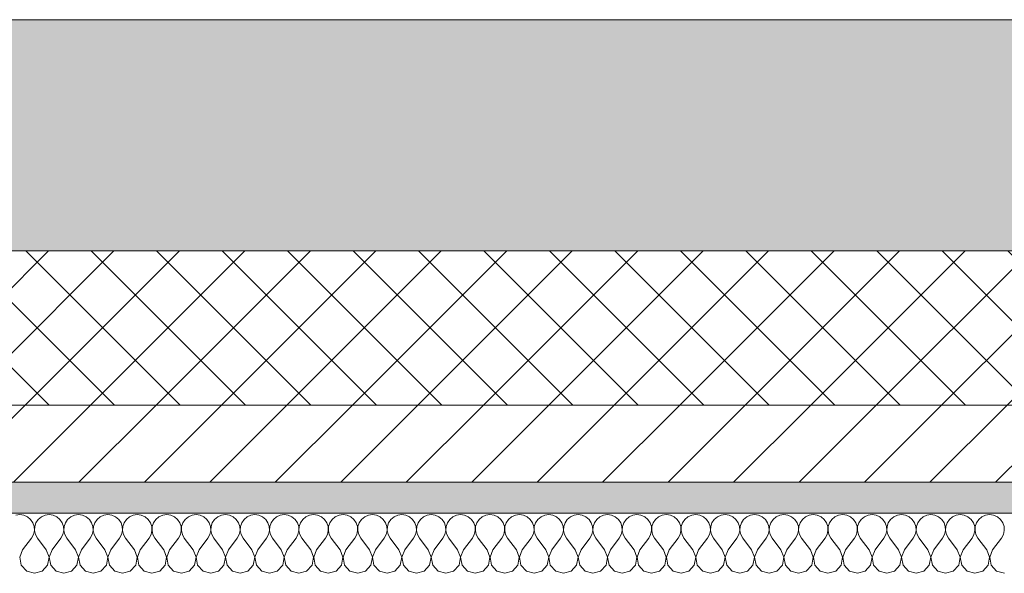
# Model space of a CAD drawing. Header units: millimetres. Extents: x -30280 to 19093, y -17460 to 4378.
# Tile 11 of 188: x -17067 to -16429, y -12378 to -12019. Entities that reach past the tile are written whole.
import ezdxf

# ---------------------------------------------------------------- set-up
doc = ezdxf.new("R2010")
doc.units = ezdxf.units.MM
doc.header["$MEASUREMENT"] = 0
doc.layers.add('12_FAÇ_Façana', color=7, linetype='Continuous')
doc.layers.add('Nuevo_08_E_Envans secs', color=7, linetype='Continuous')
for name, color, linetype, lineweight, true_color in [('12_FAÇ_Façana_Pluma_Nº__102', 7, 'Continuous', 5, 0xcccccc), ('12_FAÇ_Façana_Pluma_Nº__174', 7, 'Continuous', 13, 0xe4ad2c), ('12_FAÇ_Façana_Pluma_Nº__176', 7, 'Continuous', 15, 0x93a0c6), ('Nuevo_08_E_Envans secs_Pluma_Nº__102', 7, 'Continuous', 5, 0xcccccc)]:
    doc.layers.add(name, color=color, linetype=linetype, lineweight=lineweight, true_color=true_color)
for name, color, linetype, lineweight in [('12_FAÇ_Façana_Pluma_Nº__2', 8, 'Continuous', 5), ('12_FAÇ_Façana_Pluma_Nº__7', 7, 'Continuous', 5), ('Nuevo_08_E_Envans secs_Pluma_Nº__1', 7, 'Continuous', 5)]:
    doc.layers.add(name, color=color, linetype=linetype, lineweight=lineweight)

# ---------------------------------------------------------------- blocks, each defined once
blk = doc.blocks.new('Muro_25_1', base_point=(-14286.11, -12338.98))
at = {"layer": '12_FAÇ_Façana_Pluma_Nº__102', "linetype": 'Continuous', "lineweight": 0, "true_color": 0xe5e5e5}
blk.add_hatch(color=254, dxfattribs=at).paths.add_polyline_path([(-14286.11, -12018.98), (-17641.11, -12018.98), (-17641.11, -12168.98), (-14286.11, -12168.98)])
at = {"layer": '12_FAÇ_Façana_Pluma_Nº__174', "linetype": 'Continuous', "lineweight": 13, "true_color": 0xe4ad2c}
h = blk.add_hatch(dxfattribs=at)
h.set_pattern_fill('SATE_Aislamiento_0001', color=42, style=0, pattern_type=2)
h.set_pattern_definition([(45, (0, 0), (-21.213203, 21.213203), []), (135, (0, 0), (21.213203, 21.213203), [])])
h.paths.add_polyline_path([(-17641.11, -12268.98), (-14286.11, -12268.98), (-14286.11, -12168.98), (-17641.11, -12168.98)])
at = {"layer": '12_FAÇ_Façana_Pluma_Nº__176', "linetype": 'Continuous', "lineweight": 0, "true_color": 0x495063}
blk.add_hatch(color=251, dxfattribs=at).paths.add_polyline_path([(-17641.11, -12338.98), (-14286.11, -12338.98), (-14286.11, -12318.98), (-17641.11, -12318.98)])
at = {"layer": '12_FAÇ_Façana_Pluma_Nº__2', "linetype": 'Continuous', "lineweight": 5}
h = blk.add_hatch(dxfattribs=at)
h.set_pattern_fill('Ceramic_0001', color=8, style=0, pattern_type=2)
h.set_pattern_definition([(45, (0, 0), (-21.213203, 21.213203), [])])
h.paths.add_polyline_path([(-17641.11, -12318.98), (-14286.11, -12318.98), (-14286.11, -12268.98), (-17641.11, -12268.98)])
at = {"layer": '12_FAÇ_Façana_Pluma_Nº__7', "color": 7, "linetype": 'Continuous', "lineweight": 5}
for p, q in [((-17641.11, -12168.98), (-14286.11, -12168.98)), ((-17641.11, -12268.98), (-14286.11, -12268.98)), ((-17641.11, -12318.98), (-14286.11, -12318.98))]:
    blk.add_line(p, q, dxfattribs=at)
at = {"layer": '12_FAÇ_Façana_Pluma_Nº__7', "color": 7, "linetype": 'Continuous', "lineweight": 5, "flags": 128}
for points in [[(-14286.11, -12018.98), (-17641.11, -12018.98)], [(-17641.11, -12338.98), (-14286.11, -12338.98)]]:
    blk.add_lwpolyline(points, dxfattribs=at)
blk = doc.blocks.new('*X411')
at = {"layer": 'Nuevo_08_E_Envans secs_Pluma_Nº__102', "color": 254, "linetype": 'Continuous', "lineweight": 5, "true_color": 0xcccccc}
for p, q in [((-17066.67, -12339.93), (-17069.27, -12340.29)), ((-17064.06, -12340.29), (-17066.67, -12339.93)), ((-17061.66, -12341.35), (-17064.06, -12340.29)), ((-17050.22, -12340.29), (-17052.63, -12341.35)), ((-17047.62, -12339.93), (-17050.22, -12340.29)), ((-17045.02, -12340.29), (-17047.62, -12339.93)), ((-17042.61, -12341.35), (-17045.02, -12340.29)), ((-17031.17, -12340.29), (-17033.58, -12341.35)), ((-17028.57, -12339.93), (-17031.17, -12340.29)), ((-17025.97, -12340.29), (-17028.57, -12339.93)), ((-17023.56, -12341.35), (-17025.97, -12340.29)), ((-17012.13, -12340.29), (-17014.53, -12341.35)), ((-17009.52, -12339.93), (-17012.13, -12340.29)), ((-17006.92, -12340.29), (-17009.52, -12339.93)), ((-17004.52, -12341.35), (-17006.92, -12340.29)), ((-16993.08, -12340.29), (-16995.48, -12341.35)), ((-16990.48, -12339.93), (-16993.08, -12340.29)), ((-16987.87, -12340.29), (-16990.48, -12339.93)), ((-16985.47, -12341.35), (-16987.87, -12340.29)), ((-16974.03, -12340.29), (-16976.44, -12341.35)), ((-16971.43, -12339.93), (-16974.03, -12340.29)), ((-16968.83, -12340.29), (-16971.43, -12339.93)), ((-16966.42, -12341.35), (-16968.83, -12340.29)), ((-16954.98, -12340.29), (-16957.39, -12341.35)), ((-16952.38, -12339.93), (-16954.98, -12340.29)), ((-16949.78, -12340.29), (-16952.38, -12339.93)), ((-16947.37, -12341.35), (-16949.78, -12340.29)), ((-16935.94, -12340.29), (-16938.34, -12341.35)), ((-16933.33, -12339.93), (-16935.94, -12340.29)), ((-16930.73, -12340.29), (-16933.33, -12339.93)), ((-16928.33, -12341.35), (-16930.73, -12340.29)), ((-16916.89, -12340.29), (-16919.29, -12341.35)), ((-16914.29, -12339.93), (-16916.89, -12340.29)), ((-16911.68, -12340.29), (-16914.29, -12339.93)), ((-16909.28, -12341.35), (-16911.68, -12340.29)), ((-16897.84, -12340.29), (-16900.25, -12341.35)), ((-16895.24, -12339.93), (-16897.84, -12340.29)), ((-16892.64, -12340.29), (-16895.24, -12339.93)), ((-16890.23, -12341.35), (-16892.64, -12340.29)), ((-16878.79, -12340.29), (-16881.2, -12341.35)), ((-16876.19, -12339.93), (-16878.79, -12340.29)), ((-16873.59, -12340.29), (-16876.19, -12339.93)), ((-16871.18, -12341.35), (-16873.59, -12340.29)), ((-16859.75, -12340.29), (-16862.15, -12341.35)), ((-16857.14, -12339.93), (-16859.75, -12340.29)), ((-16854.54, -12340.29), (-16857.14, -12339.93)), ((-16852.14, -12341.35), (-16854.54, -12340.29)), ((-16840.7, -12340.29), (-16843.1, -12341.35)), ((-16838.1, -12339.93), (-16840.7, -12340.29)), ((-16835.49, -12340.29), (-16838.1, -12339.93)), ((-16833.09, -12341.35), (-16835.49, -12340.29)), ((-16821.65, -12340.29), (-16824.05, -12341.35)), ((-16819.05, -12339.93), (-16821.65, -12340.29)), ((-16816.45, -12340.29), (-16819.05, -12339.93)), ((-16814.04, -12341.35), (-16816.45, -12340.29)), ((-16802.6, -12340.29), (-16805.01, -12341.35)), ((-16800, -12339.93), (-16802.6, -12340.29)), ((-16797.4, -12340.29), (-16800, -12339.93)), ((-16794.99, -12341.35), (-16797.4, -12340.29)), ((-16783.55, -12340.29), (-16785.96, -12341.35)), ((-16780.95, -12339.93), (-16783.55, -12340.29)), ((-16778.35, -12340.29), (-16780.95, -12339.93)), ((-16775.95, -12341.35), (-16778.35, -12340.29)), ((-16764.51, -12340.29), (-16766.91, -12341.35)), ((-16761.9, -12339.93), (-16764.51, -12340.29)), ((-16759.3, -12340.29), (-16761.9, -12339.93)), ((-16756.9, -12341.35), (-16759.3, -12340.29)), ((-16745.46, -12340.29), (-16747.86, -12341.35)), ((-16742.86, -12339.93), (-16745.46, -12340.29)), ((-16740.25, -12340.29), (-16742.86, -12339.93)), ((-16737.85, -12341.35), (-16740.25, -12340.29)), ((-16726.41, -12340.29), (-16728.82, -12341.35)), ((-16723.81, -12339.93), (-16726.41, -12340.29)), ((-16721.21, -12340.29), (-16723.81, -12339.93)), ((-16718.8, -12341.35), (-16721.21, -12340.29)), ((-16707.36, -12340.29), (-16709.77, -12341.35)), ((-16704.76, -12339.93), (-16707.36, -12340.29)), ((-16702.16, -12340.29), (-16704.76, -12339.93)), ((-16699.75, -12341.35), (-16702.16, -12340.29)), ((-16688.32, -12340.29), (-16690.72, -12341.35)), ((-16685.71, -12339.93), (-16688.32, -12340.29)), ((-16683.11, -12340.29), (-16685.71, -12339.93)), ((-16680.71, -12341.35), (-16683.11, -12340.29)), ((-16669.27, -12340.29), (-16671.67, -12341.35)), ((-16666.67, -12339.93), (-16669.27, -12340.29)), ((-16664.06, -12340.29), (-16666.67, -12339.93)), ((-16661.66, -12341.35), (-16664.06, -12340.29)), ((-16650.22, -12340.29), (-16652.63, -12341.35)), ((-16647.62, -12339.93), (-16650.22, -12340.29)), ((-16645.02, -12340.29), (-16647.62, -12339.93)), ((-16642.61, -12341.35), (-16645.02, -12340.29)), ((-16631.17, -12340.29), (-16633.58, -12341.35)), ((-16628.57, -12339.93), (-16631.17, -12340.29)), ((-16625.97, -12340.29), (-16628.57, -12339.93)), ((-16623.56, -12341.35), (-16625.97, -12340.29)), ((-16612.13, -12340.29), (-16614.53, -12341.35)), ((-16609.52, -12339.93), (-16612.13, -12340.29)), ((-16606.92, -12340.29), (-16609.52, -12339.93)), ((-16604.52, -12341.35), (-16606.92, -12340.29)), ((-16593.08, -12340.29), (-16595.48, -12341.35)), ((-16590.48, -12339.93), (-16593.08, -12340.29)), ((-16587.87, -12340.29), (-16590.48, -12339.93)), ((-16585.47, -12341.35), (-16587.87, -12340.29)), ((-16574.03, -12340.29), (-16576.44, -12341.35)), ((-16571.43, -12339.93), (-16574.03, -12340.29)), ((-16568.83, -12340.29), (-16571.43, -12339.93)), ((-16566.42, -12341.35), (-16568.83, -12340.29)), ((-16554.98, -12340.29), (-16557.39, -12341.35)), ((-16552.38, -12339.93), (-16554.98, -12340.29)), ((-16549.78, -12340.29), (-16552.38, -12339.93)), ((-16547.37, -12341.35), (-16549.78, -12340.29)), ((-16535.94, -12340.29), (-16538.34, -12341.35)), ((-16533.33, -12339.93), (-16535.94, -12340.29)), ((-16530.73, -12340.29), (-16533.33, -12339.93)), ((-16528.33, -12341.35), (-16530.73, -12340.29)), ((-16516.89, -12340.29), (-16519.29, -12341.35)), ((-16514.29, -12339.93), (-16516.89, -12340.29)), ((-16511.68, -12340.29), (-16514.29, -12339.93)), ((-16509.28, -12341.35), (-16511.68, -12340.29)), ((-16497.84, -12340.29), (-16500.25, -12341.35)), ((-16495.24, -12339.93), (-16497.84, -12340.29)), ((-16492.64, -12340.29), (-16495.24, -12339.93)), ((-16490.23, -12341.35), (-16492.64, -12340.29)), ((-16478.79, -12340.29), (-16481.2, -12341.35)), ((-16476.19, -12339.93), (-16478.79, -12340.29)), ((-16473.59, -12340.29), (-16476.19, -12339.93)), ((-16471.18, -12341.35), (-16473.59, -12340.29)), ((-16459.75, -12340.29), (-16462.15, -12341.35)), ((-16457.14, -12339.93), (-16459.75, -12340.29)), ((-16454.54, -12340.29), (-16457.14, -12339.93)), ((-16452.14, -12341.35), (-16454.54, -12340.29)), ((-16440.7, -12340.29), (-16443.1, -12341.35)), ((-16438.1, -12339.93), (-16440.7, -12340.29)), ((-16435.49, -12340.29), (-16438.1, -12339.93)), ((-16433.09, -12341.35), (-16435.49, -12340.29)), ((-17059.64, -12343.03), (-17061.66, -12341.35)), ((-17058.15, -12345.19), (-17059.64, -12343.03)), ((-17057.31, -12347.68), (-17058.15, -12345.19)), ((-17056.14, -12345.19), (-17056.98, -12347.68)), ((-17054.65, -12343.03), (-17056.14, -12345.19)), ((-17052.63, -12341.35), (-17054.65, -12343.03)), ((-17040.59, -12343.03), (-17042.61, -12341.35)), ((-17039.1, -12345.19), (-17040.59, -12343.03)), ((-17038.26, -12347.68), (-17039.1, -12345.19)), ((-17037.09, -12345.19), (-17037.93, -12347.68)), ((-17035.6, -12343.03), (-17037.09, -12345.19)), ((-17033.58, -12341.35), (-17035.6, -12343.03)), ((-17021.54, -12343.03), (-17023.56, -12341.35)), ((-17020.05, -12345.19), (-17021.54, -12343.03)), ((-17019.21, -12347.68), (-17020.05, -12345.19)), ((-17018.04, -12345.19), (-17018.88, -12347.68)), ((-17016.55, -12343.03), (-17018.04, -12345.19)), ((-17014.53, -12341.35), (-17016.55, -12343.03)), ((-17002.49, -12343.03), (-17004.52, -12341.35)), ((-17001.01, -12345.19), (-17002.49, -12343.03)), ((-17000.17, -12347.68), (-17001.01, -12345.19)), ((-16998.99, -12345.19), (-16999.83, -12347.68)), ((-16997.51, -12343.03), (-16998.99, -12345.19)), ((-16995.48, -12341.35), (-16997.51, -12343.03)), ((-16983.45, -12343.03), (-16985.47, -12341.35)), ((-16981.96, -12345.19), (-16983.45, -12343.03)), ((-16981.12, -12347.68), (-16981.96, -12345.19)), ((-16979.95, -12345.19), (-16980.79, -12347.68)), ((-16978.46, -12343.03), (-16979.95, -12345.19)), ((-16976.44, -12341.35), (-16978.46, -12343.03)), ((-16964.4, -12343.03), (-16966.42, -12341.35)), ((-16962.91, -12345.19), (-16964.4, -12343.03)), ((-16962.07, -12347.68), (-16962.91, -12345.19)), ((-16960.9, -12345.19), (-16961.74, -12347.68)), ((-16959.41, -12343.03), (-16960.9, -12345.19)), ((-16957.39, -12341.35), (-16959.41, -12343.03)), ((-16945.35, -12343.03), (-16947.37, -12341.35)), ((-16943.86, -12345.19), (-16945.35, -12343.03)), ((-16943.02, -12347.68), (-16943.86, -12345.19)), ((-16941.85, -12345.19), (-16942.69, -12347.68)), ((-16940.36, -12343.03), (-16941.85, -12345.19)), ((-16938.34, -12341.35), (-16940.36, -12343.03)), ((-16926.3, -12343.03), (-16928.33, -12341.35)), ((-16924.81, -12345.19), (-16926.3, -12343.03)), ((-16923.98, -12347.68), (-16924.81, -12345.19)), ((-16922.8, -12345.19), (-16923.64, -12347.68)), ((-16921.32, -12343.03), (-16922.8, -12345.19)), ((-16919.29, -12341.35), (-16921.32, -12343.03)), ((-16907.26, -12343.03), (-16909.28, -12341.35)), ((-16905.77, -12345.19), (-16907.26, -12343.03)), ((-16904.93, -12347.68), (-16905.77, -12345.19)), ((-16903.76, -12345.19), (-16904.6, -12347.68)), ((-16902.27, -12343.03), (-16903.76, -12345.19)), ((-16900.25, -12341.35), (-16902.27, -12343.03)), ((-16888.21, -12343.03), (-16890.23, -12341.35)), ((-16886.72, -12345.19), (-16888.21, -12343.03)), ((-16885.88, -12347.68), (-16886.72, -12345.19)), ((-16884.71, -12345.19), (-16885.55, -12347.68)), ((-16883.22, -12343.03), (-16884.71, -12345.19)), ((-16881.2, -12341.35), (-16883.22, -12343.03)), ((-16869.16, -12343.03), (-16871.18, -12341.35)), ((-16867.67, -12345.19), (-16869.16, -12343.03)), ((-16866.83, -12347.68), (-16867.67, -12345.19)), ((-16865.66, -12345.19), (-16866.5, -12347.68)), ((-16864.17, -12343.03), (-16865.66, -12345.19)), ((-16862.15, -12341.35), (-16864.17, -12343.03)), ((-16850.11, -12343.03), (-16852.14, -12341.35)), ((-16848.62, -12345.19), (-16850.11, -12343.03)), ((-16847.78, -12347.68), (-16848.62, -12345.19)), ((-16846.61, -12345.19), (-16847.45, -12347.68)), ((-16845.13, -12343.03), (-16846.61, -12345.19)), ((-16843.1, -12341.35), (-16845.13, -12343.03)), ((-16831.06, -12343.03), (-16833.09, -12341.35)), ((-16829.58, -12345.19), (-16831.06, -12343.03)), ((-16828.74, -12347.68), (-16829.58, -12345.19)), ((-16827.57, -12345.19), (-16828.41, -12347.68)), ((-16826.08, -12343.03), (-16827.57, -12345.19)), ((-16824.05, -12341.35), (-16826.08, -12343.03)), ((-16812.02, -12343.03), (-16814.04, -12341.35)), ((-16810.53, -12345.19), (-16812.02, -12343.03)), ((-16809.69, -12347.68), (-16810.53, -12345.19)), ((-16808.52, -12345.19), (-16809.36, -12347.68)), ((-16807.03, -12343.03), (-16808.52, -12345.19)), ((-16805.01, -12341.35), (-16807.03, -12343.03)), ((-16792.97, -12343.03), (-16794.99, -12341.35)), ((-16791.48, -12345.19), (-16792.97, -12343.03)), ((-16790.64, -12347.68), (-16791.48, -12345.19)), ((-16789.47, -12345.19), (-16790.31, -12347.68)), ((-16787.98, -12343.03), (-16789.47, -12345.19)), ((-16785.96, -12341.35), (-16787.98, -12343.03)), ((-16773.92, -12343.03), (-16775.95, -12341.35)), ((-16772.43, -12345.19), (-16773.92, -12343.03)), ((-16771.59, -12347.68), (-16772.43, -12345.19)), ((-16770.42, -12345.19), (-16771.26, -12347.68)), ((-16768.94, -12343.03), (-16770.42, -12345.19)), ((-16766.91, -12341.35), (-16768.94, -12343.03)), ((-16754.87, -12343.03), (-16756.9, -12341.35)), ((-16753.39, -12345.19), (-16754.87, -12343.03)), ((-16752.55, -12347.68), (-16753.39, -12345.19)), ((-16751.38, -12345.19), (-16752.22, -12347.68)), ((-16749.89, -12343.03), (-16751.38, -12345.19)), ((-16747.86, -12341.35), (-16749.89, -12343.03)), ((-16735.83, -12343.03), (-16737.85, -12341.35)), ((-16734.34, -12345.19), (-16735.83, -12343.03)), ((-16733.5, -12347.68), (-16734.34, -12345.19)), ((-16732.33, -12345.19), (-16733.17, -12347.68)), ((-16730.84, -12343.03), (-16732.33, -12345.19)), ((-16728.82, -12341.35), (-16730.84, -12343.03)), ((-16716.78, -12343.03), (-16718.8, -12341.35)), ((-16715.29, -12345.19), (-16716.78, -12343.03)), ((-16714.45, -12347.68), (-16715.29, -12345.19)), ((-16713.28, -12345.19), (-16714.12, -12347.68)), ((-16711.79, -12343.03), (-16713.28, -12345.19)), ((-16709.77, -12341.35), (-16711.79, -12343.03)), ((-16697.73, -12343.03), (-16699.75, -12341.35)), ((-16696.24, -12345.19), (-16697.73, -12343.03)), ((-16695.4, -12347.68), (-16696.24, -12345.19)), ((-16694.23, -12345.19), (-16695.07, -12347.68)), ((-16692.74, -12343.03), (-16694.23, -12345.19)), ((-16690.72, -12341.35), (-16692.74, -12343.03)), ((-16678.68, -12343.03), (-16680.71, -12341.35)), ((-16677.2, -12345.19), (-16678.68, -12343.03)), ((-16676.36, -12347.68), (-16677.2, -12345.19)), ((-16675.19, -12345.19), (-16676.02, -12347.68)), ((-16673.7, -12343.03), (-16675.19, -12345.19)), ((-16671.67, -12341.35), (-16673.7, -12343.03)), ((-16659.64, -12343.03), (-16661.66, -12341.35)), ((-16658.15, -12345.19), (-16659.64, -12343.03)), ((-16657.31, -12347.68), (-16658.15, -12345.19)), ((-16656.14, -12345.19), (-16656.98, -12347.68)), ((-16654.65, -12343.03), (-16656.14, -12345.19)), ((-16652.63, -12341.35), (-16654.65, -12343.03)), ((-16640.59, -12343.03), (-16642.61, -12341.35)), ((-16639.1, -12345.19), (-16640.59, -12343.03)), ((-16638.26, -12347.68), (-16639.1, -12345.19)), ((-16637.09, -12345.19), (-16637.93, -12347.68)), ((-16635.6, -12343.03), (-16637.09, -12345.19)), ((-16633.58, -12341.35), (-16635.6, -12343.03)), ((-16621.54, -12343.03), (-16623.56, -12341.35)), ((-16620.05, -12345.19), (-16621.54, -12343.03)), ((-16619.21, -12347.68), (-16620.05, -12345.19)), ((-16618.04, -12345.19), (-16618.88, -12347.68)), ((-16616.55, -12343.03), (-16618.04, -12345.19)), ((-16614.53, -12341.35), (-16616.55, -12343.03)), ((-16602.49, -12343.03), (-16604.52, -12341.35)), ((-16601.01, -12345.19), (-16602.49, -12343.03)), ((-16600.17, -12347.68), (-16601.01, -12345.19)), ((-16598.99, -12345.19), (-16599.83, -12347.68)), ((-16597.51, -12343.03), (-16598.99, -12345.19)), ((-16595.48, -12341.35), (-16597.51, -12343.03)), ((-16583.45, -12343.03), (-16585.47, -12341.35)), ((-16581.96, -12345.19), (-16583.45, -12343.03)), ((-16581.12, -12347.68), (-16581.96, -12345.19)), ((-16579.95, -12345.19), (-16580.79, -12347.68)), ((-16578.46, -12343.03), (-16579.95, -12345.19)), ((-16576.44, -12341.35), (-16578.46, -12343.03)), ((-16564.4, -12343.03), (-16566.42, -12341.35)), ((-16562.91, -12345.19), (-16564.4, -12343.03)), ((-16562.07, -12347.68), (-16562.91, -12345.19)), ((-16560.9, -12345.19), (-16561.74, -12347.68)), ((-16559.41, -12343.03), (-16560.9, -12345.19)), ((-16557.39, -12341.35), (-16559.41, -12343.03)), ((-16545.35, -12343.03), (-16547.37, -12341.35)), ((-16543.86, -12345.19), (-16545.35, -12343.03)), ((-16543.02, -12347.68), (-16543.86, -12345.19)), ((-16541.85, -12345.19), (-16542.69, -12347.68)), ((-16540.36, -12343.03), (-16541.85, -12345.19)), ((-16538.34, -12341.35), (-16540.36, -12343.03)), ((-16526.3, -12343.03), (-16528.33, -12341.35)), ((-16524.81, -12345.19), (-16526.3, -12343.03)), ((-16523.98, -12347.68), (-16524.81, -12345.19)), ((-16522.8, -12345.19), (-16523.64, -12347.68)), ((-16521.32, -12343.03), (-16522.8, -12345.19)), ((-16519.29, -12341.35), (-16521.32, -12343.03)), ((-16507.26, -12343.03), (-16509.28, -12341.35)), ((-16505.77, -12345.19), (-16507.26, -12343.03)), ((-16504.93, -12347.68), (-16505.77, -12345.19)), ((-16503.76, -12345.19), (-16504.6, -12347.68)), ((-16502.27, -12343.03), (-16503.76, -12345.19)), ((-16500.25, -12341.35), (-16502.27, -12343.03)), ((-16488.21, -12343.03), (-16490.23, -12341.35)), ((-16486.72, -12345.19), (-16488.21, -12343.03)), ((-16485.88, -12347.68), (-16486.72, -12345.19)), ((-16484.71, -12345.19), (-16485.55, -12347.68)), ((-16483.22, -12343.03), (-16484.71, -12345.19)), ((-16481.2, -12341.35), (-16483.22, -12343.03)), ((-16469.16, -12343.03), (-16471.18, -12341.35)), ((-16467.67, -12345.19), (-16469.16, -12343.03)), ((-16466.83, -12347.68), (-16467.67, -12345.19)), ((-16465.66, -12345.19), (-16466.5, -12347.68)), ((-16464.17, -12343.03), (-16465.66, -12345.19)), ((-16462.15, -12341.35), (-16464.17, -12343.03)), ((-16450.11, -12343.03), (-16452.14, -12341.35)), ((-16448.62, -12345.19), (-16450.11, -12343.03)), ((-16447.78, -12347.68), (-16448.62, -12345.19)), ((-16446.61, -12345.19), (-16447.45, -12347.68)), ((-16445.13, -12343.03), (-16446.61, -12345.19)), ((-16443.1, -12341.35), (-16445.13, -12343.03)), ((-16431.06, -12343.03), (-16433.09, -12341.35)), ((-16429.58, -12345.19), (-16431.06, -12343.03)), ((-16428.74, -12347.68), (-16429.58, -12345.19)), ((-17059.05, -12355.17), (-17057.78, -12352.87)), ((-17057.78, -12352.87), (-17057.18, -12350.31)), ((-17057.18, -12350.31), (-17057.31, -12347.68)), ((-17056.98, -12347.68), (-17057.1, -12350.31)), ((-17057.1, -12350.31), (-17056.51, -12352.87)), ((-17056.51, -12352.87), (-17055.24, -12355.17)), ((-17040, -12355.17), (-17038.73, -12352.87)), ((-17038.73, -12352.87), (-17038.13, -12350.31)), ((-17038.13, -12350.31), (-17038.26, -12347.68)), ((-17037.93, -12347.68), (-17038.06, -12350.31)), ((-17038.06, -12350.31), (-17037.46, -12352.87)), ((-17037.46, -12352.87), (-17036.19, -12355.17)), ((-17020.95, -12355.17), (-17019.68, -12352.87)), ((-17019.68, -12352.87), (-17019.09, -12350.31)), ((-17019.09, -12350.31), (-17019.21, -12347.68)), ((-17018.88, -12347.68), (-17019.01, -12350.31)), ((-17019.01, -12350.31), (-17018.41, -12352.87)), ((-17018.41, -12352.87), (-17017.14, -12355.17)), ((-17001.9, -12355.17), (-17000.63, -12352.87)), ((-17000.63, -12352.87), (-17000.04, -12350.31)), ((-17000.04, -12350.31), (-17000.17, -12347.68)), ((-16999.83, -12347.68), (-16999.96, -12350.31)), ((-16999.96, -12350.31), (-16999.37, -12352.87)), ((-16999.37, -12352.87), (-16998.1, -12355.17)), ((-16982.86, -12355.17), (-16981.59, -12352.87)), ((-16981.59, -12352.87), (-16980.99, -12350.31)), ((-16980.99, -12350.31), (-16981.12, -12347.68)), ((-16980.79, -12347.68), (-16980.91, -12350.31)), ((-16980.91, -12350.31), (-16980.32, -12352.87)), ((-16980.32, -12352.87), (-16979.05, -12355.17)), ((-16963.81, -12355.17), (-16962.54, -12352.87)), ((-16962.54, -12352.87), (-16961.94, -12350.31)), ((-16961.94, -12350.31), (-16962.07, -12347.68)), ((-16961.74, -12347.68), (-16961.87, -12350.31)), ((-16961.87, -12350.31), (-16961.27, -12352.87)), ((-16961.27, -12352.87), (-16960, -12355.17)), ((-16944.76, -12355.17), (-16943.49, -12352.87)), ((-16943.49, -12352.87), (-16942.9, -12350.31)), ((-16942.9, -12350.31), (-16943.02, -12347.68)), ((-16942.69, -12347.68), (-16942.82, -12350.31)), ((-16942.82, -12350.31), (-16942.22, -12352.87)), ((-16942.22, -12352.87), (-16940.95, -12355.17)), ((-16925.71, -12355.17), (-16924.44, -12352.87)), ((-16924.44, -12352.87), (-16923.85, -12350.31)), ((-16923.85, -12350.31), (-16923.98, -12347.68)), ((-16923.64, -12347.68), (-16923.77, -12350.31)), ((-16923.77, -12350.31), (-16923.18, -12352.87)), ((-16923.18, -12352.87), (-16921.9, -12355.17)), ((-16906.67, -12355.17), (-16905.4, -12352.87)), ((-16905.4, -12352.87), (-16904.8, -12350.31)), ((-16904.8, -12350.31), (-16904.93, -12347.68)), ((-16904.6, -12347.68), (-16904.72, -12350.31)), ((-16904.72, -12350.31), (-16904.13, -12352.87)), ((-16904.13, -12352.87), (-16902.86, -12355.17)), ((-16887.62, -12355.17), (-16886.35, -12352.87)), ((-16886.35, -12352.87), (-16885.75, -12350.31)), ((-16885.75, -12350.31), (-16885.88, -12347.68)), ((-16885.55, -12347.68), (-16885.68, -12350.31)), ((-16885.68, -12350.31), (-16885.08, -12352.87)), ((-16885.08, -12352.87), (-16883.81, -12355.17)), ((-16868.57, -12355.17), (-16867.3, -12352.87)), ((-16867.3, -12352.87), (-16866.71, -12350.31)), ((-16866.71, -12350.31), (-16866.83, -12347.68)), ((-16866.5, -12347.68), (-16866.63, -12350.31)), ((-16866.63, -12350.31), (-16866.03, -12352.87)), ((-16866.03, -12352.87), (-16864.76, -12355.17)), ((-16849.52, -12355.17), (-16848.25, -12352.87)), ((-16848.25, -12352.87), (-16847.66, -12350.31)), ((-16847.66, -12350.31), (-16847.78, -12347.68)), ((-16847.45, -12347.68), (-16847.58, -12350.31)), ((-16847.58, -12350.31), (-16846.99, -12352.87)), ((-16846.99, -12352.87), (-16845.71, -12355.17)), ((-16830.48, -12355.17), (-16829.2, -12352.87)), ((-16829.2, -12352.87), (-16828.61, -12350.31)), ((-16828.61, -12350.31), (-16828.74, -12347.68)), ((-16828.41, -12347.68), (-16828.53, -12350.31)), ((-16828.53, -12350.31), (-16827.94, -12352.87)), ((-16827.94, -12352.87), (-16826.67, -12355.17)), ((-16811.43, -12355.17), (-16810.16, -12352.87)), ((-16810.16, -12352.87), (-16809.56, -12350.31)), ((-16809.56, -12350.31), (-16809.69, -12347.68)), ((-16809.36, -12347.68), (-16809.49, -12350.31)), ((-16809.49, -12350.31), (-16808.89, -12352.87)), ((-16808.89, -12352.87), (-16807.62, -12355.17)), ((-16792.38, -12355.17), (-16791.11, -12352.87)), ((-16791.11, -12352.87), (-16790.51, -12350.31)), ((-16790.51, -12350.31), (-16790.64, -12347.68)), ((-16790.31, -12347.68), (-16790.44, -12350.31)), ((-16790.44, -12350.31), (-16789.84, -12352.87)), ((-16789.84, -12352.87), (-16788.57, -12355.17)), ((-16773.33, -12355.17), (-16772.06, -12352.87)), ((-16772.06, -12352.87), (-16771.47, -12350.31)), ((-16771.47, -12350.31), (-16771.59, -12347.68)), ((-16771.26, -12347.68), (-16771.39, -12350.31)), ((-16771.39, -12350.31), (-16770.8, -12352.87)), ((-16770.8, -12352.87), (-16769.52, -12355.17)), ((-16754.29, -12355.17), (-16753.01, -12352.87)), ((-16753.01, -12352.87), (-16752.42, -12350.31)), ((-16752.42, -12350.31), (-16752.55, -12347.68)), ((-16752.22, -12347.68), (-16752.34, -12350.31)), ((-16752.34, -12350.31), (-16751.75, -12352.87)), ((-16751.75, -12352.87), (-16750.48, -12355.17)), ((-16735.24, -12355.17), (-16733.97, -12352.87)), ((-16733.97, -12352.87), (-16733.37, -12350.31)), ((-16733.37, -12350.31), (-16733.5, -12347.68)), ((-16733.17, -12347.68), (-16733.29, -12350.31)), ((-16733.29, -12350.31), (-16732.7, -12352.87)), ((-16732.7, -12352.87), (-16731.43, -12355.17)), ((-16716.19, -12355.17), (-16714.92, -12352.87)), ((-16714.92, -12352.87), (-16714.32, -12350.31)), ((-16714.32, -12350.31), (-16714.45, -12347.68)), ((-16714.12, -12347.68), (-16714.25, -12350.31)), ((-16714.25, -12350.31), (-16713.65, -12352.87)), ((-16713.65, -12352.87), (-16712.38, -12355.17)), ((-16697.14, -12355.17), (-16695.87, -12352.87)), ((-16695.87, -12352.87), (-16695.28, -12350.31)), ((-16695.28, -12350.31), (-16695.4, -12347.68)), ((-16695.07, -12347.68), (-16695.2, -12350.31)), ((-16695.2, -12350.31), (-16694.6, -12352.87)), ((-16694.6, -12352.87), (-16693.33, -12355.17)), ((-16678.1, -12355.17), (-16676.82, -12352.87)), ((-16676.82, -12352.87), (-16676.23, -12350.31)), ((-16676.23, -12350.31), (-16676.36, -12347.68)), ((-16676.02, -12347.68), (-16676.15, -12350.31)), ((-16676.15, -12350.31), (-16675.56, -12352.87)), ((-16675.56, -12352.87), (-16674.29, -12355.17)), ((-16659.05, -12355.17), (-16657.78, -12352.87)), ((-16657.78, -12352.87), (-16657.18, -12350.31)), ((-16657.18, -12350.31), (-16657.31, -12347.68)), ((-16656.98, -12347.68), (-16657.1, -12350.31)), ((-16657.1, -12350.31), (-16656.51, -12352.87)), ((-16656.51, -12352.87), (-16655.24, -12355.17)), ((-16640, -12355.17), (-16638.73, -12352.87)), ((-16638.73, -12352.87), (-16638.13, -12350.31)), ((-16638.13, -12350.31), (-16638.26, -12347.68)), ((-16637.93, -12347.68), (-16638.06, -12350.31)), ((-16638.06, -12350.31), (-16637.46, -12352.87)), ((-16637.46, -12352.87), (-16636.19, -12355.17)), ((-16620.95, -12355.17), (-16619.68, -12352.87)), ((-16619.68, -12352.87), (-16619.09, -12350.31)), ((-16619.09, -12350.31), (-16619.21, -12347.68)), ((-16618.88, -12347.68), (-16619.01, -12350.31)), ((-16619.01, -12350.31), (-16618.41, -12352.87)), ((-16618.41, -12352.87), (-16617.14, -12355.17)), ((-16601.9, -12355.17), (-16600.63, -12352.87)), ((-16600.63, -12352.87), (-16600.04, -12350.31)), ((-16600.04, -12350.31), (-16600.17, -12347.68)), ((-16599.83, -12347.68), (-16599.96, -12350.31)), ((-16599.96, -12350.31), (-16599.37, -12352.87)), ((-16599.37, -12352.87), (-16598.1, -12355.17)), ((-16582.86, -12355.17), (-16581.59, -12352.87)), ((-16581.59, -12352.87), (-16580.99, -12350.31)), ((-16580.99, -12350.31), (-16581.12, -12347.68)), ((-16580.79, -12347.68), (-16580.91, -12350.31)), ((-16580.91, -12350.31), (-16580.32, -12352.87)), ((-16580.32, -12352.87), (-16579.05, -12355.17)), ((-16563.81, -12355.17), (-16562.54, -12352.87)), ((-16562.54, -12352.87), (-16561.94, -12350.31)), ((-16561.94, -12350.31), (-16562.07, -12347.68)), ((-16561.74, -12347.68), (-16561.87, -12350.31)), ((-16561.87, -12350.31), (-16561.27, -12352.87)), ((-16561.27, -12352.87), (-16560, -12355.17)), ((-16544.76, -12355.17), (-16543.49, -12352.87)), ((-16543.49, -12352.87), (-16542.9, -12350.31)), ((-16542.9, -12350.31), (-16543.02, -12347.68)), ((-16542.69, -12347.68), (-16542.82, -12350.31)), ((-16542.82, -12350.31), (-16542.22, -12352.87)), ((-16542.22, -12352.87), (-16540.95, -12355.17)), ((-16525.71, -12355.17), (-16524.44, -12352.87)), ((-16524.44, -12352.87), (-16523.85, -12350.31)), ((-16523.85, -12350.31), (-16523.98, -12347.68)), ((-16523.64, -12347.68), (-16523.77, -12350.31)), ((-16523.77, -12350.31), (-16523.18, -12352.87)), ((-16523.18, -12352.87), (-16521.9, -12355.17)), ((-16506.67, -12355.17), (-16505.4, -12352.87)), ((-16505.4, -12352.87), (-16504.8, -12350.31)), ((-16504.8, -12350.31), (-16504.93, -12347.68)), ((-16504.6, -12347.68), (-16504.72, -12350.31)), ((-16504.72, -12350.31), (-16504.13, -12352.87)), ((-16504.13, -12352.87), (-16502.86, -12355.17)), ((-16487.62, -12355.17), (-16486.35, -12352.87)), ((-16486.35, -12352.87), (-16485.75, -12350.31)), ((-16485.75, -12350.31), (-16485.88, -12347.68)), ((-16485.55, -12347.68), (-16485.68, -12350.31)), ((-16485.68, -12350.31), (-16485.08, -12352.87)), ((-16485.08, -12352.87), (-16483.81, -12355.17)), ((-16468.57, -12355.17), (-16467.3, -12352.87)), ((-16467.3, -12352.87), (-16466.71, -12350.31)), ((-16466.71, -12350.31), (-16466.83, -12347.68)), ((-16466.5, -12347.68), (-16466.63, -12350.31)), ((-16466.63, -12350.31), (-16466.03, -12352.87)), ((-16466.03, -12352.87), (-16464.76, -12355.17)), ((-16449.52, -12355.17), (-16448.25, -12352.87)), ((-16448.25, -12352.87), (-16447.66, -12350.31)), ((-16447.66, -12350.31), (-16447.78, -12347.68)), ((-16447.45, -12347.68), (-16447.58, -12350.31)), ((-16447.58, -12350.31), (-16446.99, -12352.87)), ((-16446.99, -12352.87), (-16445.71, -12355.17)), ((-16430.48, -12355.17), (-16429.2, -12352.87)), ((-16429.2, -12352.87), (-16428.61, -12350.31)), ((-16428.61, -12350.31), (-16428.74, -12347.68)), ((-17064.76, -12362.79), (-17059.05, -12355.17)), ((-17049.52, -12362.79), (-17055.24, -12355.17)), ((-17045.71, -12362.79), (-17040, -12355.17)), ((-17030.48, -12362.79), (-17036.19, -12355.17)), ((-17026.67, -12362.79), (-17020.95, -12355.17)), ((-17011.43, -12362.79), (-17017.14, -12355.17)), ((-17007.62, -12362.79), (-17001.9, -12355.17)), ((-16992.38, -12362.79), (-16998.1, -12355.17)), ((-16988.57, -12362.79), (-16982.86, -12355.17)), ((-16973.33, -12362.79), (-16979.05, -12355.17)), ((-16969.52, -12362.79), (-16963.81, -12355.17)), ((-16954.29, -12362.79), (-16960, -12355.17)), ((-16950.48, -12362.79), (-16944.76, -12355.17)), ((-16935.24, -12362.79), (-16940.95, -12355.17)), ((-16931.43, -12362.79), (-16925.71, -12355.17)), ((-16916.19, -12362.79), (-16921.9, -12355.17)), ((-16912.38, -12362.79), (-16906.67, -12355.17)), ((-16897.14, -12362.79), (-16902.86, -12355.17)), ((-16893.33, -12362.79), (-16887.62, -12355.17)), ((-16878.1, -12362.79), (-16883.81, -12355.17)), ((-16874.29, -12362.79), (-16868.57, -12355.17)), ((-16859.05, -12362.79), (-16864.76, -12355.17)), ((-16855.24, -12362.79), (-16849.52, -12355.17)), ((-16840, -12362.79), (-16845.71, -12355.17)), ((-16836.19, -12362.79), (-16830.48, -12355.17)), ((-16820.95, -12362.79), (-16826.67, -12355.17)), ((-16817.14, -12362.79), (-16811.43, -12355.17)), ((-16801.9, -12362.79), (-16807.62, -12355.17)), ((-16798.1, -12362.79), (-16792.38, -12355.17)), ((-16782.86, -12362.79), (-16788.57, -12355.17)), ((-16779.05, -12362.79), (-16773.33, -12355.17)), ((-16763.81, -12362.79), (-16769.52, -12355.17)), ((-16760, -12362.79), (-16754.29, -12355.17)), ((-16744.76, -12362.79), (-16750.48, -12355.17)), ((-16740.95, -12362.79), (-16735.24, -12355.17)), ((-16725.71, -12362.79), (-16731.43, -12355.17)), ((-16721.9, -12362.79), (-16716.19, -12355.17)), ((-16706.67, -12362.79), (-16712.38, -12355.17)), ((-16702.86, -12362.79), (-16697.14, -12355.17)), ((-16687.62, -12362.79), (-16693.33, -12355.17)), ((-16683.81, -12362.79), (-16678.1, -12355.17)), ((-16668.57, -12362.79), (-16674.29, -12355.17)), ((-16664.76, -12362.79), (-16659.05, -12355.17)), ((-16649.52, -12362.79), (-16655.24, -12355.17)), ((-16645.71, -12362.79), (-16640, -12355.17)), ((-16630.48, -12362.79), (-16636.19, -12355.17)), ((-16626.67, -12362.79), (-16620.95, -12355.17)), ((-16611.43, -12362.79), (-16617.14, -12355.17)), ((-16607.62, -12362.79), (-16601.9, -12355.17)), ((-16592.38, -12362.79), (-16598.1, -12355.17)), ((-16588.57, -12362.79), (-16582.86, -12355.17)), ((-16573.33, -12362.79), (-16579.05, -12355.17)), ((-16569.52, -12362.79), (-16563.81, -12355.17)), ((-16554.29, -12362.79), (-16560, -12355.17)), ((-16550.48, -12362.79), (-16544.76, -12355.17)), ((-16535.24, -12362.79), (-16540.95, -12355.17)), ((-16531.43, -12362.79), (-16525.71, -12355.17)), ((-16516.19, -12362.79), (-16521.9, -12355.17)), ((-16512.38, -12362.79), (-16506.67, -12355.17)), ((-16497.14, -12362.79), (-16502.86, -12355.17)), ((-16493.33, -12362.79), (-16487.62, -12355.17)), ((-16478.1, -12362.79), (-16483.81, -12355.17)), ((-16474.29, -12362.79), (-16468.57, -12355.17)), ((-16459.05, -12362.79), (-16464.76, -12355.17)), ((-16455.24, -12362.79), (-16449.52, -12355.17)), ((-16440, -12362.79), (-16445.71, -12355.17)), ((-16436.19, -12362.79), (-16430.48, -12355.17)), ((-17064.76, -12362.79), (-17066.63, -12367.64)), ((-17047.66, -12367.64), (-17049.52, -12362.79)), ((-17045.71, -12362.79), (-17047.58, -12367.64)), ((-17028.61, -12367.64), (-17030.48, -12362.79)), ((-17026.67, -12362.79), (-17028.53, -12367.64)), ((-17009.56, -12367.64), (-17011.43, -12362.79)), ((-17007.62, -12362.79), (-17009.49, -12367.64)), ((-16990.51, -12367.64), (-16992.38, -12362.79)), ((-16988.57, -12362.79), (-16990.44, -12367.64)), ((-16971.47, -12367.64), (-16973.33, -12362.79)), ((-16969.52, -12362.79), (-16971.39, -12367.64)), ((-16952.42, -12367.64), (-16954.29, -12362.79)), ((-16950.48, -12362.79), (-16952.34, -12367.64)), ((-16933.37, -12367.64), (-16935.24, -12362.79)), ((-16931.43, -12362.79), (-16933.29, -12367.64)), ((-16914.32, -12367.64), (-16916.19, -12362.79)), ((-16912.38, -12362.79), (-16914.25, -12367.64)), ((-16895.28, -12367.64), (-16897.14, -12362.79)), ((-16893.33, -12362.79), (-16895.2, -12367.64)), ((-16876.23, -12367.64), (-16878.1, -12362.79)), ((-16874.29, -12362.79), (-16876.15, -12367.64)), ((-16857.18, -12367.64), (-16859.05, -12362.79)), ((-16855.24, -12362.79), (-16857.1, -12367.64)), ((-16838.13, -12367.64), (-16840, -12362.79)), ((-16836.19, -12362.79), (-16838.06, -12367.64)), ((-16819.09, -12367.64), (-16820.95, -12362.79)), ((-16817.14, -12362.79), (-16819.01, -12367.64)), ((-16800.04, -12367.64), (-16801.9, -12362.79)), ((-16798.1, -12362.79), (-16799.96, -12367.64)), ((-16780.99, -12367.64), (-16782.86, -12362.79)), ((-16779.05, -12362.79), (-16780.91, -12367.64)), ((-16761.94, -12367.64), (-16763.81, -12362.79)), ((-16760, -12362.79), (-16761.87, -12367.64)), ((-16742.9, -12367.64), (-16744.76, -12362.79)), ((-16740.95, -12362.79), (-16742.82, -12367.64)), ((-16723.85, -12367.64), (-16725.71, -12362.79)), ((-16721.9, -12362.79), (-16723.77, -12367.64)), ((-16704.8, -12367.64), (-16706.67, -12362.79)), ((-16702.86, -12362.79), (-16704.72, -12367.64)), ((-16685.75, -12367.64), (-16687.62, -12362.79)), ((-16683.81, -12362.79), (-16685.68, -12367.64)), ((-16666.71, -12367.64), (-16668.57, -12362.79)), ((-16664.76, -12362.79), (-16666.63, -12367.64)), ((-16647.66, -12367.64), (-16649.52, -12362.79)), ((-16645.71, -12362.79), (-16647.58, -12367.64)), ((-16628.61, -12367.64), (-16630.48, -12362.79)), ((-16626.67, -12362.79), (-16628.53, -12367.64)), ((-16609.56, -12367.64), (-16611.43, -12362.79)), ((-16607.62, -12362.79), (-16609.49, -12367.64)), ((-16590.51, -12367.64), (-16592.38, -12362.79)), ((-16588.57, -12362.79), (-16590.44, -12367.64)), ((-16571.47, -12367.64), (-16573.33, -12362.79)), ((-16569.52, -12362.79), (-16571.39, -12367.64)), ((-16552.42, -12367.64), (-16554.29, -12362.79)), ((-16550.48, -12362.79), (-16552.34, -12367.64)), ((-16533.37, -12367.64), (-16535.24, -12362.79)), ((-16531.43, -12362.79), (-16533.29, -12367.64)), ((-16514.32, -12367.64), (-16516.19, -12362.79)), ((-16512.38, -12362.79), (-16514.25, -12367.64)), ((-16495.28, -12367.64), (-16497.14, -12362.79)), ((-16493.33, -12362.79), (-16495.2, -12367.64)), ((-16476.23, -12367.64), (-16478.1, -12362.79)), ((-16474.29, -12362.79), (-16476.15, -12367.64)), ((-16457.18, -12367.64), (-16459.05, -12362.79)), ((-16455.24, -12362.79), (-16457.1, -12367.64)), ((-16438.13, -12367.64), (-16440, -12362.79)), ((-16436.19, -12362.79), (-16438.06, -12367.64)), ((-17066.63, -12367.64), (-17065.66, -12372.76)), ((-17048.62, -12372.76), (-17047.66, -12367.64)), ((-17047.58, -12367.64), (-17046.61, -12372.76)), ((-17029.58, -12372.76), (-17028.61, -12367.64)), ((-17028.53, -12367.64), (-17027.57, -12372.76)), ((-17010.53, -12372.76), (-17009.56, -12367.64)), ((-17009.49, -12367.64), (-17008.52, -12372.76)), ((-16991.48, -12372.76), (-16990.51, -12367.64)), ((-16990.44, -12367.64), (-16989.47, -12372.76)), ((-16972.43, -12372.76), (-16971.47, -12367.64)), ((-16971.39, -12367.64), (-16970.42, -12372.76)), ((-16953.39, -12372.76), (-16952.42, -12367.64)), ((-16952.34, -12367.64), (-16951.38, -12372.76)), ((-16934.34, -12372.76), (-16933.37, -12367.64)), ((-16933.29, -12367.64), (-16932.33, -12372.76)), ((-16915.29, -12372.76), (-16914.32, -12367.64)), ((-16914.25, -12367.64), (-16913.28, -12372.76)), ((-16896.24, -12372.76), (-16895.28, -12367.64)), ((-16895.2, -12367.64), (-16894.23, -12372.76)), ((-16877.2, -12372.76), (-16876.23, -12367.64)), ((-16876.15, -12367.64), (-16875.19, -12372.76)), ((-16858.15, -12372.76), (-16857.18, -12367.64)), ((-16857.1, -12367.64), (-16856.14, -12372.76)), ((-16839.1, -12372.76), (-16838.13, -12367.64)), ((-16838.06, -12367.64), (-16837.09, -12372.76)), ((-16820.05, -12372.76), (-16819.09, -12367.64)), ((-16819.01, -12367.64), (-16818.04, -12372.76)), ((-16801.01, -12372.76), (-16800.04, -12367.64)), ((-16799.96, -12367.64), (-16798.99, -12372.76)), ((-16781.96, -12372.76), (-16780.99, -12367.64)), ((-16780.91, -12367.64), (-16779.95, -12372.76)), ((-16762.91, -12372.76), (-16761.94, -12367.64)), ((-16761.87, -12367.64), (-16760.9, -12372.76)), ((-16743.86, -12372.76), (-16742.9, -12367.64)), ((-16742.82, -12367.64), (-16741.85, -12372.76)), ((-16724.81, -12372.76), (-16723.85, -12367.64)), ((-16723.77, -12367.64), (-16722.8, -12372.76)), ((-16705.77, -12372.76), (-16704.8, -12367.64)), ((-16704.72, -12367.64), (-16703.76, -12372.76)), ((-16686.72, -12372.76), (-16685.75, -12367.64)), ((-16685.68, -12367.64), (-16684.71, -12372.76)), ((-16667.67, -12372.76), (-16666.71, -12367.64)), ((-16666.63, -12367.64), (-16665.66, -12372.76)), ((-16648.62, -12372.76), (-16647.66, -12367.64)), ((-16647.58, -12367.64), (-16646.61, -12372.76)), ((-16629.58, -12372.76), (-16628.61, -12367.64)), ((-16628.53, -12367.64), (-16627.57, -12372.76)), ((-16610.53, -12372.76), (-16609.56, -12367.64)), ((-16609.49, -12367.64), (-16608.52, -12372.76)), ((-16591.48, -12372.76), (-16590.51, -12367.64)), ((-16590.44, -12367.64), (-16589.47, -12372.76)), ((-16572.43, -12372.76), (-16571.47, -12367.64)), ((-16571.39, -12367.64), (-16570.42, -12372.76)), ((-16553.39, -12372.76), (-16552.42, -12367.64)), ((-16552.34, -12367.64), (-16551.38, -12372.76)), ((-16534.34, -12372.76), (-16533.37, -12367.64)), ((-16533.29, -12367.64), (-16532.33, -12372.76)), ((-16515.29, -12372.76), (-16514.32, -12367.64)), ((-16514.25, -12367.64), (-16513.28, -12372.76)), ((-16496.24, -12372.76), (-16495.28, -12367.64)), ((-16495.2, -12367.64), (-16494.23, -12372.76)), ((-16477.2, -12372.76), (-16476.23, -12367.64)), ((-16476.15, -12367.64), (-16475.19, -12372.76)), ((-16458.15, -12372.76), (-16457.18, -12367.64)), ((-16457.1, -12367.64), (-16456.14, -12372.76)), ((-16439.1, -12372.76), (-16438.13, -12367.64)), ((-16438.06, -12367.64), (-16437.09, -12372.76)), ((-17065.66, -12372.76), (-17062.15, -12376.6)), ((-17062.15, -12376.6), (-17057.14, -12378.02)), ((-17057.14, -12378.02), (-17052.14, -12376.6)), ((-17052.14, -12376.6), (-17048.62, -12372.76)), ((-17046.61, -12372.76), (-17043.1, -12376.6)), ((-17043.1, -12376.6), (-17038.1, -12378.02)), ((-17038.1, -12378.02), (-17033.09, -12376.6)), ((-17033.09, -12376.6), (-17029.58, -12372.76)), ((-17027.57, -12372.76), (-17024.05, -12376.6)), ((-17024.05, -12376.6), (-17019.05, -12378.02)), ((-17019.05, -12378.02), (-17014.04, -12376.6)), ((-17014.04, -12376.6), (-17010.53, -12372.76)), ((-17008.52, -12372.76), (-17005.01, -12376.6)), ((-17005.01, -12376.6), (-17000, -12378.02)), ((-17000, -12378.02), (-16994.99, -12376.6)), ((-16994.99, -12376.6), (-16991.48, -12372.76)), ((-16989.47, -12372.76), (-16985.96, -12376.6)), ((-16985.96, -12376.6), (-16980.95, -12378.02)), ((-16980.95, -12378.02), (-16975.95, -12376.6)), ((-16975.95, -12376.6), (-16972.43, -12372.76)), ((-16970.42, -12372.76), (-16966.91, -12376.6)), ((-16966.91, -12376.6), (-16961.9, -12378.02)), ((-16961.9, -12378.02), (-16956.9, -12376.6)), ((-16956.9, -12376.6), (-16953.39, -12372.76)), ((-16951.38, -12372.76), (-16947.86, -12376.6)), ((-16947.86, -12376.6), (-16942.86, -12378.02)), ((-16942.86, -12378.02), (-16937.85, -12376.6)), ((-16937.85, -12376.6), (-16934.34, -12372.76)), ((-16932.33, -12372.76), (-16928.82, -12376.6)), ((-16928.82, -12376.6), (-16923.81, -12378.02)), ((-16923.81, -12378.02), (-16918.8, -12376.6)), ((-16918.8, -12376.6), (-16915.29, -12372.76)), ((-16913.28, -12372.76), (-16909.77, -12376.6)), ((-16909.77, -12376.6), (-16904.76, -12378.02)), ((-16904.76, -12378.02), (-16899.75, -12376.6)), ((-16899.75, -12376.6), (-16896.24, -12372.76)), ((-16894.23, -12372.76), (-16890.72, -12376.6)), ((-16890.72, -12376.6), (-16885.71, -12378.02)), ((-16885.71, -12378.02), (-16880.71, -12376.6)), ((-16880.71, -12376.6), (-16877.2, -12372.76)), ((-16875.19, -12372.76), (-16871.67, -12376.6)), ((-16871.67, -12376.6), (-16866.67, -12378.02)), ((-16866.67, -12378.02), (-16861.66, -12376.6)), ((-16861.66, -12376.6), (-16858.15, -12372.76)), ((-16856.14, -12372.76), (-16852.63, -12376.6)), ((-16852.63, -12376.6), (-16847.62, -12378.02)), ((-16847.62, -12378.02), (-16842.61, -12376.6)), ((-16842.61, -12376.6), (-16839.1, -12372.76)), ((-16837.09, -12372.76), (-16833.58, -12376.6)), ((-16833.58, -12376.6), (-16828.57, -12378.02)), ((-16828.57, -12378.02), (-16823.56, -12376.6)), ((-16823.56, -12376.6), (-16820.05, -12372.76)), ((-16818.04, -12372.76), (-16814.53, -12376.6)), ((-16814.53, -12376.6), (-16809.52, -12378.02)), ((-16809.52, -12378.02), (-16804.52, -12376.6)), ((-16804.52, -12376.6), (-16801.01, -12372.76)), ((-16798.99, -12372.76), (-16795.48, -12376.6)), ((-16795.48, -12376.6), (-16790.48, -12378.02)), ((-16790.48, -12378.02), (-16785.47, -12376.6)), ((-16785.47, -12376.6), (-16781.96, -12372.76)), ((-16779.95, -12372.76), (-16776.44, -12376.6)), ((-16776.44, -12376.6), (-16771.43, -12378.02)), ((-16771.43, -12378.02), (-16766.42, -12376.6)), ((-16766.42, -12376.6), (-16762.91, -12372.76)), ((-16760.9, -12372.76), (-16757.39, -12376.6)), ((-16757.39, -12376.6), (-16752.38, -12378.02)), ((-16752.38, -12378.02), (-16747.37, -12376.6)), ((-16747.37, -12376.6), (-16743.86, -12372.76)), ((-16741.85, -12372.76), (-16738.34, -12376.6)), ((-16738.34, -12376.6), (-16733.33, -12378.02)), ((-16733.33, -12378.02), (-16728.33, -12376.6)), ((-16728.33, -12376.6), (-16724.81, -12372.76)), ((-16722.8, -12372.76), (-16719.29, -12376.6)), ((-16719.29, -12376.6), (-16714.29, -12378.02)), ((-16714.29, -12378.02), (-16709.28, -12376.6)), ((-16709.28, -12376.6), (-16705.77, -12372.76)), ((-16703.76, -12372.76), (-16700.25, -12376.6)), ((-16700.25, -12376.6), (-16695.24, -12378.02)), ((-16695.24, -12378.02), (-16690.23, -12376.6)), ((-16690.23, -12376.6), (-16686.72, -12372.76)), ((-16684.71, -12372.76), (-16681.2, -12376.6)), ((-16681.2, -12376.6), (-16676.19, -12378.02)), ((-16676.19, -12378.02), (-16671.18, -12376.6)), ((-16671.18, -12376.6), (-16667.67, -12372.76)), ((-16665.66, -12372.76), (-16662.15, -12376.6)), ((-16662.15, -12376.6), (-16657.14, -12378.02)), ((-16657.14, -12378.02), (-16652.14, -12376.6)), ((-16652.14, -12376.6), (-16648.62, -12372.76)), ((-16646.61, -12372.76), (-16643.1, -12376.6)), ((-16643.1, -12376.6), (-16638.1, -12378.02)), ((-16638.1, -12378.02), (-16633.09, -12376.6)), ((-16633.09, -12376.6), (-16629.58, -12372.76)), ((-16627.57, -12372.76), (-16624.05, -12376.6)), ((-16624.05, -12376.6), (-16619.05, -12378.02)), ((-16619.05, -12378.02), (-16614.04, -12376.6)), ((-16614.04, -12376.6), (-16610.53, -12372.76)), ((-16608.52, -12372.76), (-16605.01, -12376.6)), ((-16605.01, -12376.6), (-16600, -12378.02)), ((-16600, -12378.02), (-16594.99, -12376.6)), ((-16594.99, -12376.6), (-16591.48, -12372.76)), ((-16589.47, -12372.76), (-16585.96, -12376.6)), ((-16585.96, -12376.6), (-16580.95, -12378.02)), ((-16580.95, -12378.02), (-16575.95, -12376.6)), ((-16575.95, -12376.6), (-16572.43, -12372.76)), ((-16570.42, -12372.76), (-16566.91, -12376.6)), ((-16566.91, -12376.6), (-16561.9, -12378.02)), ((-16561.9, -12378.02), (-16556.9, -12376.6)), ((-16556.9, -12376.6), (-16553.39, -12372.76)), ((-16551.38, -12372.76), (-16547.86, -12376.6)), ((-16547.86, -12376.6), (-16542.86, -12378.02)), ((-16542.86, -12378.02), (-16537.85, -12376.6)), ((-16537.85, -12376.6), (-16534.34, -12372.76)), ((-16532.33, -12372.76), (-16528.82, -12376.6)), ((-16528.82, -12376.6), (-16523.81, -12378.02)), ((-16523.81, -12378.02), (-16518.8, -12376.6)), ((-16518.8, -12376.6), (-16515.29, -12372.76)), ((-16513.28, -12372.76), (-16509.77, -12376.6)), ((-16509.77, -12376.6), (-16504.76, -12378.02)), ((-16504.76, -12378.02), (-16499.75, -12376.6)), ((-16499.75, -12376.6), (-16496.24, -12372.76)), ((-16494.23, -12372.76), (-16490.72, -12376.6)), ((-16490.72, -12376.6), (-16485.71, -12378.02)), ((-16485.71, -12378.02), (-16480.71, -12376.6)), ((-16480.71, -12376.6), (-16477.2, -12372.76)), ((-16475.19, -12372.76), (-16471.67, -12376.6)), ((-16471.67, -12376.6), (-16466.67, -12378.02)), ((-16466.67, -12378.02), (-16461.66, -12376.6)), ((-16461.66, -12376.6), (-16458.15, -12372.76)), ((-16456.14, -12372.76), (-16452.63, -12376.6)), ((-16452.63, -12376.6), (-16447.62, -12378.02)), ((-16447.62, -12378.02), (-16442.61, -12376.6)), ((-16442.61, -12376.6), (-16439.1, -12372.76)), ((-16437.09, -12372.76), (-16433.58, -12376.6)), ((-16433.58, -12376.6), (-16428.57, -12378.02))]:
    blk.add_line(p, q, dxfattribs=at)
blk = doc.blocks.new('Muro_112_1', base_point=(-17641.11, -12338.98))
at = {"layer": 'Nuevo_08_E_Envans secs_Pluma_Nº__1', "color": 7, "linetype": 'Continuous', "lineweight": 5, "flags": 128}
blk.add_lwpolyline([(-14286.11, -12338.98), (-17641.11, -12338.98)], dxfattribs=at)
at = {"layer": 'Nuevo_08_E_Envans secs', "color": 7, "lineweight": 20}
blk.add_blockref('*X411', (0, 0), dxfattribs=at)

msp = doc.modelspace()

# ---------------------------------------------------------------- block references
at = {"layer": '12_FAÇ_Façana', "color": 7, "lineweight": 20}
msp.add_blockref('Muro_25_1', (-14286.109, -12338.976), dxfattribs=at)

# ---------------------------------------------------------------- next in the draw order: block references
at = {"layer": 'Nuevo_08_E_Envans secs', "color": 7, "lineweight": 20}
msp.add_blockref('Muro_112_1', (-17641.109, -12338.976), dxfattribs=at)

doc.saveas('drawing.dxf')
